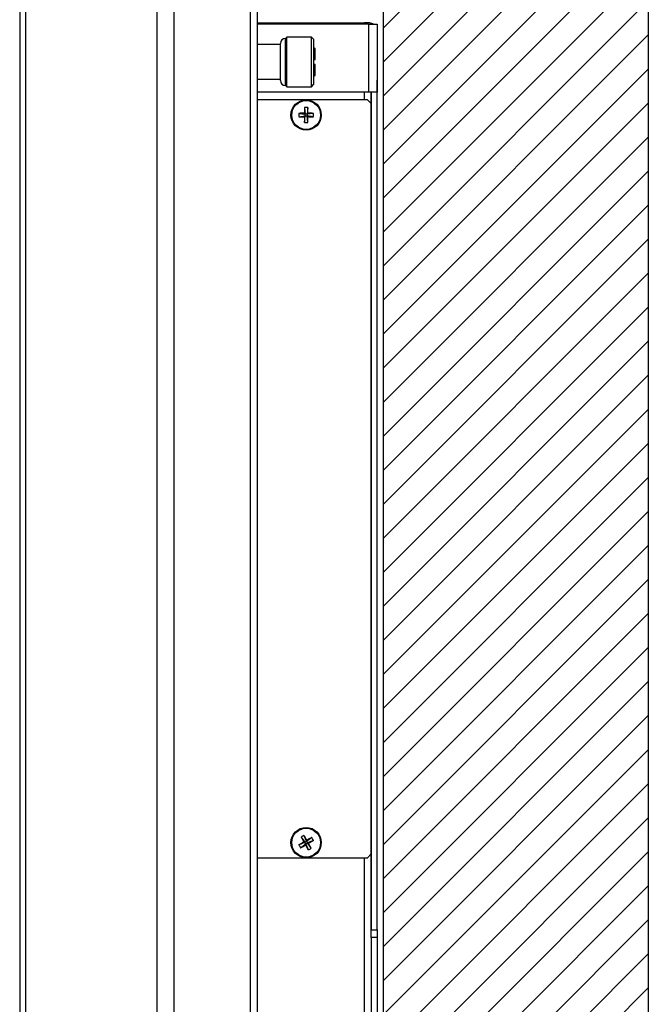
# Paper-space layout 'Sheet3' of a CAD drawing. Header units: millimetres. Extents: x 0 to 844, y -2 to 552.
# Tile 10 of 14: x 410 to 426, y 274 to 300. Entities that reach past the tile are written whole.
import ezdxf

# ---------------------------------------------------------------- set-up
doc = ezdxf.new("R2010")
doc.units = ezdxf.units.MM

psp = doc.layouts.new('Sheet3')

# ---------------------------------------------------------------- hatches: boundary and pattern name
at = {"linetype": 'Continuous'}
h = psp.add_hatch(dxfattribs=at)
h.set_pattern_fill('ANSI31', scale=0.2, style=0)
h.paths.add_polyline_path([(426.28, 208.465), (426.28, 362.883), (409.688, 362.883), (409.688, 355.883), (419.28, 355.883), (419.28, 215.465), (409.688, 215.465), (409.688, 208.465)], flags=0)

# ---------------------------------------------------------------- linework, layer by layer
at = {"color": 7, "linetype": 'Continuous', "lineweight": 25}
for p, q in [((426.28, 362.883), (426.28, 208.465)), ((419.28, 355.883), (419.28, 215.465)), ((409.688, 349.814), (409.688, 221.534)), ((409.838, 349.964), (409.838, 221.384)), ((413.305, 349.964), (413.305, 221.384)), ((413.754, 349.778), (413.754, 221.57)), ((415.77, 347.762), (415.77, 223.586)), ((415.956, 347.313), (415.956, 224.035)), ((415.956, 299.975), (418.787, 299.975)), ((418.893, 299.947), (415.956, 299.947)), ((418.939, 299.975), (418.787, 299.975)), ((418.787, 299.947), (418.787, 299.975)), ((418.893, 299.947), (418.893, 298.147)), ((418.893, 299.947), (419.121, 299.947)), ((418.939, 299.975), (418.939, 299.947)), ((419.121, 299.947), (419.121, 298.147)), ((416.736, 299.6), (416.703, 299.567)), ((416.703, 298.327), (416.703, 299.567)), ((417.386, 299.6), (416.736, 299.6)), ((416.736, 298.294), (416.736, 299.6)), ((417.451, 299.535), (417.386, 299.6)), ((417.386, 298.294), (417.386, 299.6)), ((416.572, 299.404), (415.956, 299.404)), ((416.572, 298.457), (416.572, 299.437)), ((417.451, 298.359), (417.451, 299.535)), ((417.484, 299.306), (417.451, 299.319)), ((417.484, 299.012), (417.484, 299.306)), ((417.451, 299.012), (417.484, 299.012)), ((417.484, 298.882), (417.451, 298.882)), ((417.484, 298.588), (417.484, 298.882)), ((417.451, 298.575), (417.484, 298.588)), ((415.956, 298.49), (416.572, 298.49)), ((416.703, 298.327), (416.736, 298.294)), ((416.736, 298.294), (417.386, 298.294)), ((417.386, 298.294), (417.451, 298.359)), ((419.121, 298.467), (419.121, 298.467)), ((419.121, 298.147), (419.121, 298.467)), ((418.893, 298.147), (415.956, 298.147)), ((419.121, 298.147), (418.893, 298.147)), ((418.969, 297.847), (418.969, 298.147)), ((418.972, 276.047), (418.972, 298.147)), ((419.121, 298.147), (419.121, 298.147)), ((419.121, 297.827), (419.121, 298.147)), ((419.121, 276.047), (419.121, 298.147)), ((418.869, 297.947), (415.956, 297.947)), ((418.969, 297.847), (418.869, 297.947)), ((418.969, 297.877), (418.972, 297.877)), ((418.969, 278.047), (418.969, 297.847)), ((419.121, 297.827), (419.121, 297.827)), ((417.054, 297.59), (417.226, 297.57)), ((417.054, 297.503), (417.226, 297.524)), ((417.203, 297.593), (417.226, 297.57)), ((417.226, 297.524), (417.203, 297.501)), ((417.206, 297.742), (417.226, 297.57)), ((417.206, 297.352), (417.226, 297.524)), ((417.226, 297.524), (417.226, 297.57)), ((417.272, 297.57), (417.226, 297.57)), ((417.226, 297.524), (417.272, 297.524)), ((417.293, 297.742), (417.272, 297.57)), ((417.272, 297.57), (417.295, 297.593)), ((417.444, 297.59), (417.272, 297.57)), ((417.272, 297.57), (417.272, 297.524)), ((417.293, 297.352), (417.272, 297.524)), ((417.295, 297.501), (417.272, 297.524)), ((417.444, 297.503), (417.272, 297.524)), ((418.972, 294.947), (418.969, 294.947)), ((417.191, 278.538), (417.258, 278.379)), ((417.058, 278.289), (417.217, 278.356)), ((417.101, 278.213), (417.24, 278.315)), ((417.116, 278.495), (417.217, 278.356)), ((417.186, 278.364), (417.217, 278.356)), ((417.258, 278.379), (417.217, 278.356)), ((417.24, 278.315), (417.217, 278.356)), ((417.24, 278.315), (417.232, 278.284)), ((417.24, 278.315), (417.281, 278.338)), ((417.307, 278.156), (417.24, 278.315)), ((417.397, 278.48), (417.258, 278.379)), ((417.258, 278.379), (417.267, 278.41)), ((417.258, 278.379), (417.281, 278.338)), ((417.44, 278.405), (417.281, 278.338)), ((417.383, 278.199), (417.281, 278.338)), ((417.312, 278.329), (417.281, 278.338)), ((418.869, 277.947), (418.969, 278.047)), ((418.969, 276.047), (418.969, 278.047)), ((415.956, 277.947), (418.869, 277.947)), ((418.969, 276.047), (419.121, 276.047)), ((418.969, 275.847), (418.969, 276.047)), ((419.121, 276.047), (419.121, 275.847)), ((419.121, 275.847), (418.969, 275.847)), ((418.969, 275.847), (418.969, 273.347)), ((419.121, 275.847), (419.121, 273.347))]:
    psp.add_line(p, q, dxfattribs=at)
at = {"color": 8, "linetype": 'Continuous', "lineweight": 25}
for p, q in [((418.787, 297.947), (418.787, 298.147)), ((415.956, 277.945), (418.787, 277.945)), ((418.787, 277.945), (418.787, 277.947)), ((418.787, 273.457), (418.787, 277.945))]:
    psp.add_line(p, q, dxfattribs=at)
at = {"color": 7, "linetype": 'Continuous', "lineweight": 25}
for centre, radius in [((417.249, 297.547), 0.4), ((417.249, 297.547), 0.38), ((417.249, 278.347), 0.4), ((417.249, 278.347), 0.38)]:
    psp.add_circle(centre, radius, dxfattribs=at)
for centre, radius, start, end in [((416.703, 299.437), 0.131, 90, 180), ((416.703, 298.457), 0.131, 180, 270), ((418.02, 297.547), 0.967, 177.4197, 182.5803), ((417.245, 291.094), 6.499, 90.3733, 91.6836), ((417.245, 303.999), 6.499, 268.3164, 269.6267), ((423.702, 297.551), 6.499, 178.3164, 179.6267), ((423.702, 297.543), 6.499, 180.3733, 181.6836), ((417.249, 296.776), 0.967, 87.4197, 92.5803), ((410.797, 297.551), 6.499, 0.3733, 1.6836), ((410.797, 297.543), 6.499, 358.3164, 359.6267), ((417.253, 291.094), 6.499, 88.3164, 89.6267), ((417.253, 303.999), 6.499, 270.3733, 271.6836), ((416.478, 297.547), 0.967, 357.4197, 2.5803), ((417.249, 298.318), 0.967, 267.4197, 272.5803), ((417.628, 277.675), 0.967, 116.822, 121.9826), ((411.626, 275.182), 6.499, 29.7756, 31.0859), ((420.414, 272.724), 6.499, 119.7756, 121.0859), ((417.921, 278.725), 0.967, 206.822, 211.9826), ((414.078, 283.966), 6.499, 297.7187, 299.029), ((422.869, 281.518), 6.499, 207.7187, 209.029), ((422.872, 281.511), 6.499, 209.7756, 211.0859), ((420.42, 272.727), 6.499, 117.7187, 119.029), ((414.085, 283.97), 6.499, 299.7756, 301.0859), ((411.63, 275.176), 6.499, 27.7187, 29.029), ((416.578, 277.968), 0.967, 26.822, 31.9826), ((416.871, 279.019), 0.967, 296.822, 301.9826)]:
    psp.add_arc(centre, radius, start, end, dxfattribs=at)
for points, knots in [([(418.89, 299.941), (418.886, 299.944), (418.866, 299.962), (418.828, 299.973), (418.797, 299.974), (418.787, 299.975)], [0, 0, 0, 0, 0.133171, 0.733599, 1, 1, 1, 1]), ([(418.939, 299.975), (418.96, 299.973), (418.993, 299.971), (419.021, 299.953), (419.032, 299.947)], [0, 0, 0, 0, 0.632117, 1, 1, 1, 1])]:
    psp.add_open_spline(points, degree=3, knots=knots, dxfattribs=at)

doc.saveas('drawing.dxf')
